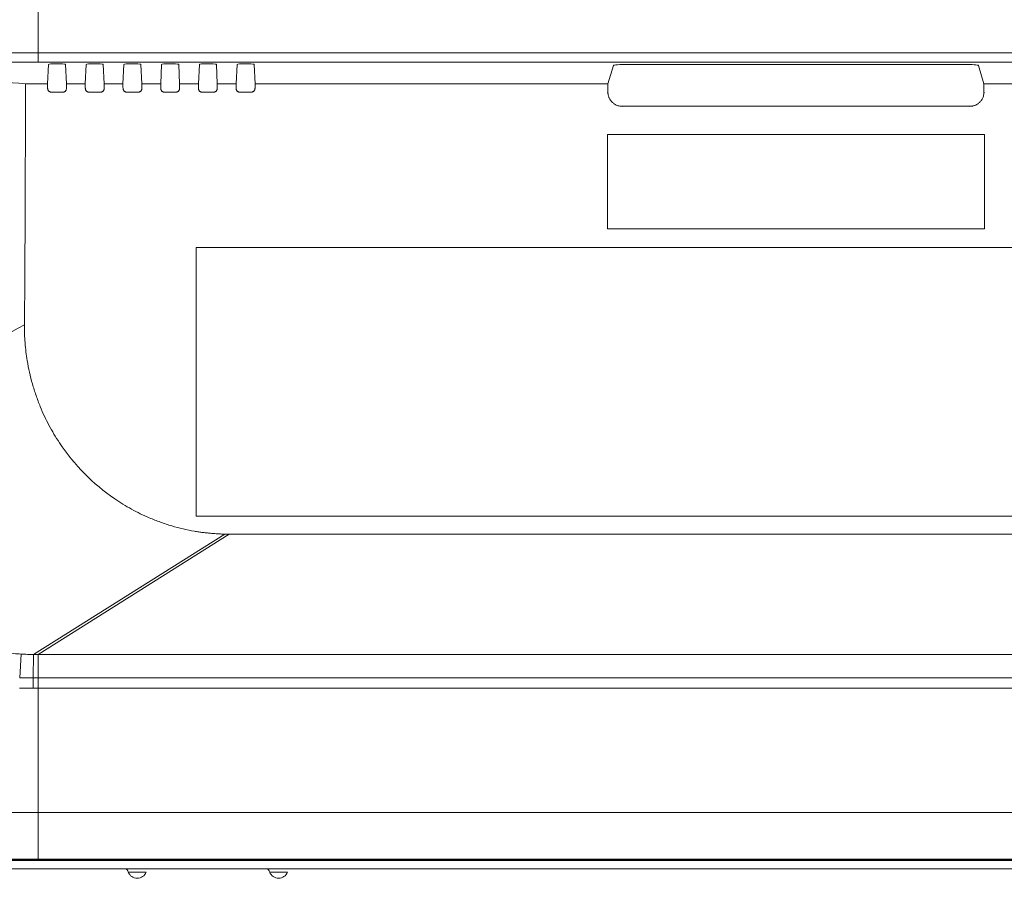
# Model space of a CAD drawing. Header units: millimetres. Extents: x 9 to 550, y 15 to 417.
# Tile 6 of 34: x 67 to 93, y 273 to 296. Entities that reach past the tile are written whole.
import ezdxf

# ---------------------------------------------------------------- set-up
doc = ezdxf.new("R2010")
doc.units = ezdxf.units.MM

msp = doc.modelspace()

# ---------------------------------------------------------------- linework, layer by layer
at = {"color": 7, "linetype": 'Continuous', "lineweight": 15}
for p, q in [((67.555, 295.063), (163.555, 295.063)), ((67.555, 294.818), (163.555, 294.818)), ((67.803, 294.244), (67.829, 294.758)), ((68.281, 294.758), (68.306, 294.244)), ((68.803, 294.244), (68.829, 294.758)), ((69.281, 294.758), (69.306, 294.244)), ((69.803, 294.244), (69.829, 294.758)), ((70.281, 294.758), (70.306, 294.244)), ((70.803, 294.244), (70.829, 294.758)), ((71.281, 294.758), (71.306, 294.244)), ((71.803, 294.244), (71.829, 294.758)), ((72.281, 294.758), (72.306, 294.244)), ((72.803, 294.244), (72.829, 294.758)), ((73.281, 294.758), (73.306, 294.244)), ((82.668, 294.244), (82.812, 294.728)), ((83.187, 294.76), (92.123, 294.76)), ((92.497, 294.728), (92.642, 294.244)), ((67.216, 294.244), (67.803, 294.244)), ((67.801, 294.144), (67.803, 294.144)), ((67.803, 294.244), (67.803, 294.144)), ((68.306, 294.244), (68.803, 294.244)), ((68.306, 294.144), (68.306, 294.244)), ((68.306, 294.144), (68.308, 294.144)), ((68.801, 294.144), (68.803, 294.144)), ((68.803, 294.244), (68.803, 294.144)), ((69.306, 294.244), (69.803, 294.244)), ((69.306, 294.144), (69.306, 294.244)), ((69.306, 294.144), (69.308, 294.144)), ((69.801, 294.144), (69.803, 294.144)), ((69.803, 294.244), (69.803, 294.144)), ((70.306, 294.244), (70.803, 294.244)), ((70.306, 294.144), (70.306, 294.244)), ((70.306, 294.144), (70.308, 294.144)), ((70.801, 294.144), (70.803, 294.144)), ((70.803, 294.244), (70.803, 294.144)), ((71.306, 294.244), (71.803, 294.244)), ((71.306, 294.144), (71.306, 294.244)), ((71.306, 294.144), (71.308, 294.144)), ((71.801, 294.144), (71.803, 294.144)), ((71.803, 294.244), (71.803, 294.144)), ((72.306, 294.244), (72.803, 294.244)), ((72.306, 294.144), (72.306, 294.244)), ((72.306, 294.144), (72.308, 294.144)), ((72.801, 294.144), (72.803, 294.144)), ((72.803, 294.244), (72.803, 294.144)), ((73.306, 294.244), (82.668, 294.244)), ((73.306, 294.144), (73.306, 294.244)), ((73.306, 294.144), (73.308, 294.144)), ((82.668, 294.244), (82.668, 294.024)), ((92.642, 294.244), (107.919, 294.244)), ((92.642, 294.024), (92.642, 294.244)), ((67.928, 294.019), (68.181, 294.019)), ((68.928, 294.019), (69.181, 294.019)), ((69.928, 294.019), (70.181, 294.019)), ((70.928, 294.019), (71.181, 294.019)), ((71.928, 294.019), (72.181, 294.019)), ((72.928, 294.019), (73.181, 294.019)), ((82.657, 294.014), (82.668, 294.024)), ((92.653, 294.014), (92.642, 294.024)), ((83.042, 293.65), (83.032, 293.639)), ((83.042, 293.65), (92.267, 293.65)), ((92.267, 293.65), (92.278, 293.639)), ((82.655, 292.9), (82.655, 290.4)), ((92.655, 292.9), (82.655, 292.9)), ((92.655, 290.4), (92.655, 292.9)), ((82.655, 290.4), (92.655, 290.4)), ((71.742, 289.9), (71.742, 282.775)), ((104.367, 289.9), (71.742, 289.9)), ((71.742, 282.775), (104.367, 282.775)), ((72.504, 282.296), (67.43, 279.103)), ((72.619, 282.295), (67.555, 279.097)), ((107.995, 282.296), (72.619, 282.295)), ((67.105, 279.112), (67.063, 278.479)), ((67.43, 279.103), (67.419, 278.479)), ((67.555, 279.097), (108.208, 279.097)), ((67.555, 279.097), (67.555, 278.48)), ((108.208, 278.48), (67.555, 278.48)), ((108.208, 278.21), (67.555, 278.209)), ((67.555, 274.913), (108.208, 274.913)), ((49.053, 273.638), (109.618, 273.638)), ((109.607, 273.413), (48.905, 273.413))]:
    msp.add_line(p, q, dxfattribs=at)
at = {"color": 8, "linetype": 'Continuous', "lineweight": 15}
for p, q in [((109.619, 273.668), (67.555, 273.668)), ((67.555, 273.646), (109.618, 273.646))]:
    msp.add_line(p, q, dxfattribs=at)
at = {"color": 7, "linetype": 'Continuous', "lineweight": 15}
for centre in [(70.18, 273.413), (73.93, 273.413)]:
    msp.add_arc(centre, 0.25, 199.5448, 340.4888, dxfattribs=at)
for centre, major_axis, start_param, end_param in [((68.055, 294.758), (0.226, 0), 0.139231, 3.137229), ((69.055, 294.758), (0.226, 0), 0.139231, 3.137229), ((70.055, 294.758), (0.226, 0), 0.139231, 3.137229), ((71.055, 294.758), (0.226, 0), 0.139231, 3.137229), ((72.055, 294.758), (0.226, 0), 0.139231, 3.137229), ((73.055, 294.758), (0.226, 0), 0.139231, 3.137229), ((83.187, 294.727), (0.375, 0), 1.570796, 3.115413), ((92.123, 294.727), (0.375, 0), 0.02618, 1.570796)]:
    msp.add_ellipse(centre, major_axis=major_axis, ratio=0.087489, start_param=start_param, end_param=end_param, dxfattribs=at)
for points in [[(67.555, 297.825), (67.555, 296.914), (67.555, 295.992), (67.555, 295.063)], [(68.279, 294.761), (68.28, 294.76), (68.281, 294.759), (68.281, 294.758)], [(69.279, 294.761), (69.28, 294.76), (69.281, 294.759), (69.281, 294.758)], [(70.279, 294.761), (70.28, 294.76), (70.281, 294.759), (70.281, 294.758)], [(71.279, 294.761), (71.28, 294.76), (71.281, 294.759), (71.281, 294.758)], [(72.279, 294.761), (72.28, 294.76), (72.281, 294.759), (72.281, 294.758)], [(73.279, 294.761), (73.28, 294.76), (73.281, 294.759), (73.281, 294.758)], [(67.061, 278.21), (67.181, 278.209), (67.3, 278.209), (67.419, 278.209)], [(67.555, 273.668), (67.555, 274.002), (67.555, 274.416), (67.555, 274.913)], [(67.555, 273.668), (67.555, 273.655), (67.555, 273.648), (67.555, 273.646)]]:
    msp.add_open_spline(points, degree=3, dxfattribs=at)
for points, knots in [([(67.555, 295.063), (67.468, 295.063), (67.294, 295.063), (67.032, 295.062), (66.769, 295.062), (66.505, 295.061), (66.24, 295.06), (65.975, 295.058), (65.708, 295.057), (65.44, 295.055), (65.171, 295.053), (64.902, 295.05), (64.556, 295.047), (64.135, 295.042), (63.639, 295.036), (63.146, 295.029), (62.654, 295.021), (62.164, 295.012), (61.676, 295.003), (61.19, 294.993), (60.705, 294.983), (60.384, 294.975), (60.224, 294.971)], [0, 0, 0, 0, 0.035145, 0.070431, 0.105862, 0.141438, 0.177162, 0.213037, 0.249063, 0.285244, 0.321581, 0.358078, 0.394736, 0.462164, 0.52952, 0.596815, 0.664063, 0.731275, 0.798463, 0.865639, 0.932814, 1, 1, 1, 1]), ([(67.555, 295.063), (67.555, 295.002), (67.555, 294.942), (67.555, 294.852), (67.555, 294.824), (67.555, 294.818)], [0, 0, 0, 0, 0.5, 0.5, 1, 1, 1, 1]), ([(60.642, 294.741), (60.71, 294.742), (60.868, 294.746), (61.139, 294.751), (61.479, 294.758), (61.889, 294.766), (62.488, 294.777), (63.223, 294.788), (64.06, 294.799), (64.91, 294.807), (65.674, 294.813), (66.335, 294.816), (66.81, 294.818), (67.208, 294.818), (67.448, 294.818), (67.555, 294.818)], [0, 0, 0, 0, 0.029947, 0.069926, 0.119937, 0.179979, 0.250051, 0.382505, 0.500086, 0.613041, 0.750064, 0.829025, 0.897, 0.953992, 1, 1, 1, 1]), ([(61.68, 294.703), (62.601, 294.627), (63.522, 294.55), (65.367, 294.397), (66.29, 294.32), (67.216, 294.244)], [0, 0, 0, 0, 0.5, 0.5, 1, 1, 1, 1]), ([(67.189, 287.85), (67.191, 288.051), (67.195, 288.486), (67.2, 289.186), (67.204, 289.98), (67.209, 291.078), (67.214, 292.51), (67.216, 293.645), (67.217, 294.244)], [0, 0, 0, 0, 0.0945692, 0.203991, 0.3282657, 0.4673936, 0.7189741, 1, 1, 1, 1]), ([(67.803, 294.144), (67.804, 294.135), (67.804, 294.119), (67.809, 294.095), (67.816, 294.075), (67.827, 294.057), (67.841, 294.043), (67.859, 294.032), (67.879, 294.025), (67.903, 294.02), (67.919, 294.019), (67.928, 294.019)], [0, 0, 0, 0, 0.129683, 0.246175, 0.352243, 0.451535, 0.548462, 0.647754, 0.753823, 0.870315, 1, 1, 1, 1]), ([(68.181, 294.019), (68.19, 294.019), (68.207, 294.02), (68.23, 294.025), (68.251, 294.032), (68.268, 294.043), (68.282, 294.057), (68.293, 294.075), (68.301, 294.095), (68.306, 294.119), (68.306, 294.135), (68.306, 294.144)], [0, 0, 0, 0, 0.129685, 0.246177, 0.352246, 0.451538, 0.548465, 0.647757, 0.753825, 0.870317, 1, 1, 1, 1]), ([(68.803, 294.144), (68.804, 294.135), (68.804, 294.119), (68.809, 294.095), (68.816, 294.075), (68.827, 294.057), (68.841, 294.043), (68.859, 294.032), (68.879, 294.025), (68.903, 294.02), (68.919, 294.019), (68.928, 294.019)], [0, 0, 0, 0, 0.129683, 0.246175, 0.352243, 0.451535, 0.548462, 0.647754, 0.753823, 0.870315, 1, 1, 1, 1]), ([(69.181, 294.019), (69.19, 294.019), (69.207, 294.02), (69.23, 294.025), (69.251, 294.032), (69.268, 294.043), (69.282, 294.057), (69.293, 294.075), (69.301, 294.095), (69.306, 294.119), (69.306, 294.135), (69.306, 294.144)], [0, 0, 0, 0, 0.129685, 0.246177, 0.352246, 0.451538, 0.548465, 0.647757, 0.753825, 0.870317, 1, 1, 1, 1]), ([(69.803, 294.144), (69.804, 294.135), (69.804, 294.119), (69.809, 294.095), (69.816, 294.075), (69.827, 294.057), (69.841, 294.043), (69.859, 294.032), (69.879, 294.025), (69.903, 294.02), (69.919, 294.019), (69.928, 294.019)], [0, 0, 0, 0, 0.1296835, 0.2461748, 0.3522434, 0.4515348, 0.5484618, 0.6477536, 0.7538229, 0.8703153, 1, 1, 1, 1]), ([(70.181, 294.019), (70.19, 294.019), (70.207, 294.02), (70.23, 294.025), (70.251, 294.032), (70.268, 294.043), (70.282, 294.057), (70.293, 294.075), (70.301, 294.095), (70.306, 294.119), (70.306, 294.135), (70.306, 294.144)], [0, 0, 0, 0, 0.1296847, 0.2461771, 0.3522464, 0.4515382, 0.5484652, 0.6477566, 0.7538252, 0.8703165, 1, 1, 1, 1]), ([(70.803, 294.144), (70.804, 294.135), (70.804, 294.119), (70.809, 294.095), (70.816, 294.075), (70.827, 294.057), (70.841, 294.043), (70.859, 294.032), (70.879, 294.025), (70.903, 294.02), (70.919, 294.019), (70.928, 294.019)], [0, 0, 0, 0, 0.129683, 0.246175, 0.352243, 0.451535, 0.548462, 0.647754, 0.753823, 0.870315, 1, 1, 1, 1]), ([(71.181, 294.019), (71.19, 294.019), (71.207, 294.02), (71.23, 294.025), (71.251, 294.032), (71.268, 294.043), (71.282, 294.057), (71.293, 294.075), (71.301, 294.095), (71.306, 294.119), (71.306, 294.135), (71.306, 294.144)], [0, 0, 0, 0, 0.129685, 0.246177, 0.352246, 0.451538, 0.548465, 0.647757, 0.753825, 0.870317, 1, 1, 1, 1]), ([(71.803, 294.144), (71.804, 294.135), (71.804, 294.119), (71.809, 294.095), (71.816, 294.075), (71.827, 294.057), (71.841, 294.043), (71.859, 294.032), (71.879, 294.025), (71.903, 294.02), (71.919, 294.019), (71.928, 294.019)], [0, 0, 0, 0, 0.129683, 0.246175, 0.352243, 0.451535, 0.548462, 0.647754, 0.753823, 0.870315, 1, 1, 1, 1]), ([(72.181, 294.019), (72.19, 294.019), (72.207, 294.02), (72.23, 294.025), (72.251, 294.032), (72.268, 294.043), (72.282, 294.057), (72.293, 294.075), (72.301, 294.095), (72.306, 294.119), (72.306, 294.135), (72.306, 294.144)], [0, 0, 0, 0, 0.129685, 0.246177, 0.352246, 0.451538, 0.548465, 0.647757, 0.753825, 0.870317, 1, 1, 1, 1]), ([(72.803, 294.144), (72.804, 294.135), (72.804, 294.119), (72.809, 294.095), (72.816, 294.075), (72.827, 294.057), (72.841, 294.043), (72.859, 294.032), (72.879, 294.025), (72.903, 294.02), (72.919, 294.019), (72.928, 294.019)], [0, 0, 0, 0, 0.129683, 0.246175, 0.352243, 0.451535, 0.548462, 0.647754, 0.753823, 0.870315, 1, 1, 1, 1]), ([(73.181, 294.019), (73.19, 294.019), (73.207, 294.02), (73.23, 294.025), (73.251, 294.032), (73.268, 294.043), (73.282, 294.057), (73.293, 294.075), (73.301, 294.095), (73.306, 294.119), (73.306, 294.135), (73.306, 294.144)], [0, 0, 0, 0, 0.129685, 0.246177, 0.352246, 0.451538, 0.548465, 0.647757, 0.753825, 0.870317, 1, 1, 1, 1]), ([(82.668, 294.024), (82.668, 294.013), (82.668, 293.991), (82.672, 293.958), (82.678, 293.927), (82.687, 293.897), (82.703, 293.858), (82.731, 293.81), (82.776, 293.758), (82.828, 293.713), (82.882, 293.681), (82.935, 293.662), (82.987, 293.651), (83.024, 293.65), (83.042, 293.65)], [0, 0, 0, 0, 0.057915, 0.113648, 0.167564, 0.22007, 0.271604, 0.380858, 0.500071, 0.619077, 0.728538, 0.814778, 0.904639, 1, 1, 1, 1]), ([(92.267, 293.65), (92.279, 293.65), (92.301, 293.65), (92.334, 293.654), (92.365, 293.66), (92.395, 293.669), (92.434, 293.685), (92.482, 293.713), (92.534, 293.758), (92.579, 293.81), (92.61, 293.864), (92.63, 293.917), (92.64, 293.969), (92.642, 294.006), (92.642, 294.024)], [0, 0, 0, 0, 0.057915, 0.113648, 0.167564, 0.22007, 0.271604, 0.380858, 0.500071, 0.619077, 0.728538, 0.814778, 0.904639, 1, 1, 1, 1]), ([(67.189, 287.85), (66.315, 287.374), (64.479, 286.375), (62.642, 285.376), (61.68, 284.853)], [0, 0, 0, 0, 0.476029, 1, 1, 1, 1]), ([(72.504, 282.297), (72.466, 282.297), (72.388, 282.299), (72.272, 282.306), (72.156, 282.314), (72.041, 282.325), (71.927, 282.338), (71.813, 282.354), (71.636, 282.383), (71.397, 282.432), (71.095, 282.512), (70.796, 282.61), (70.436, 282.751), (70.026, 282.95), (69.431, 283.316), (68.757, 283.88), (68.198, 284.567), (67.831, 285.181), (67.633, 285.607), (67.494, 285.975), (67.398, 286.279), (67.319, 286.587), (67.264, 286.872), (67.227, 287.133), (67.204, 287.37), (67.19, 287.609), (67.189, 287.769), (67.189, 287.85)], [0, 0, 0, 0, 0.013707, 0.027355, 0.04095, 0.054499, 0.068008, 0.081483, 0.094932, 0.131048, 0.167559, 0.204742, 0.241855, 0.303453, 0.365017, 0.487287, 0.611129, 0.674801, 0.738798, 0.776086, 0.813427, 0.850788, 0.887861, 0.915664, 0.943586, 0.971681, 1, 1, 1, 1]), ([(72.504, 282.296), (72.514, 282.296), (72.533, 282.296), (72.571, 282.296), (72.599, 282.296), (72.619, 282.295)], [0, 0, 0, 0, 0.248817, 0.498486, 1, 1, 1, 1]), ([(62.814, 281.425), (62.846, 281.386), (62.911, 281.304), (63.013, 281.18), (63.125, 281.051), (63.236, 280.928), (63.351, 280.806), (63.501, 280.655), (63.773, 280.404), (64.1, 280.152), (64.445, 279.933), (64.706, 279.786), (64.982, 279.648), (65.246, 279.533), (65.546, 279.419), (65.838, 279.325), (66.145, 279.246), (66.412, 279.191), (66.66, 279.152), (66.889, 279.126), (67.036, 279.116), (67.105, 279.112)], [0, 0, 0, 0, 0.030633, 0.063116, 0.097463, 0.133695, 0.162928, 0.19857, 0.261959, 0.384846, 0.445453, 0.506218, 0.563187, 0.629279, 0.677198, 0.753169, 0.810781, 0.864309, 0.913715, 0.958958, 1, 1, 1, 1]), ([(67.43, 279.103), (67.403, 279.103), (67.349, 279.103), (67.268, 279.105), (67.187, 279.108), (67.133, 279.11), (67.105, 279.112)], [0, 0, 0, 0, 0.2494262, 0.4983189, 0.7485532, 1, 1, 1, 1]), ([(67.555, 279.097), (67.546, 279.098), (67.525, 279.098), (67.5, 279.1), (67.477, 279.101), (67.461, 279.102), (67.444, 279.103), (67.434, 279.103), (67.43, 279.103)], [0, 0, 0, 0, 0.204948, 0.508124, 0.611439, 0.756018, 0.893476, 1, 1, 1, 1]), ([(67.419, 278.479), (67.361, 278.479), (67.242, 278.479), (67.124, 278.479), (67.063, 278.479)], [0, 0, 0, 0, 0.490936, 1, 1, 1, 1]), ([(67.555, 278.48), (67.544, 278.479), (67.522, 278.479), (67.488, 278.479), (67.454, 278.479), (67.431, 278.479), (67.419, 278.479)], [0, 0, 0, 0, 0.233404, 0.491082, 0.74565, 1, 1, 1, 1]), ([(67.419, 278.209), (67.419, 278.249), (67.419, 278.299), (67.419, 278.397), (67.419, 278.444), (67.419, 278.479)], [0, 0, 0, 0, 0.5, 0.5, 1, 1, 1, 1]), ([(67.555, 278.48), (67.555, 278.442), (67.555, 278.396), (67.555, 278.301), (67.555, 278.252), (67.555, 278.209)], [0, 0, 0, 0, 0.5, 0.5, 1, 1, 1, 1]), ([(67.419, 278.209), (67.439, 278.208), (67.484, 278.207), (67.529, 278.208), (67.555, 278.208)], [0, 0, 0, 0, 0.430732, 1, 1, 1, 1]), ([(67.555, 278.208), (67.555, 277.646), (67.555, 277.088), (67.555, 275.988), (67.555, 275.444), (67.555, 274.913)], [0, 0, 0, 0, 0.5, 0.5, 1, 1, 1, 1]), ([(67.555, 274.913), (67.359, 274.913), (66.978, 274.913), (66.426, 274.913), (65.91, 274.913), (65.43, 274.913), (64.987, 274.913), (64.581, 274.913), (64.211, 274.913), (63.879, 274.913), (62.964, 274.912), (61.548, 274.912), (59.891, 274.912), (58.599, 274.912), (57.569, 274.913), (56.521, 274.913), (55.064, 274.913), (53.554, 274.913), (52.005, 274.913), (51.203, 274.913), (50.805, 274.913)], [0, 0, 0, 0, 0.035077, 0.068014, 0.098794, 0.127404, 0.153831, 0.178066, 0.200099, 0.219922, 0.237528, 0.363676, 0.473419, 0.534205, 0.595132, 0.657807, 0.72205, 0.856245, 0.928551, 1, 1, 1, 1]), ([(67.555, 273.668), (66.355, 273.668), (64.014, 273.668), (60.629, 273.672), (57.046, 273.678), (53.936, 273.688), (51.535, 273.698), (50.317, 273.706), (49.634, 273.709), (49.286, 273.712), (49.155, 273.713)], [0, 0, 0, 0, 0.1957055, 0.3816612, 0.5518382, 0.7799104, 0.888634, 0.9433173, 0.9785696, 1, 1, 1, 1]), ([(67.555, 273.646), (66.021, 273.646), (63.678, 273.646), (60.611, 273.645), (57.978, 273.645), (55.134, 273.645), (52.068, 273.644), (50.101, 273.643), (49.155, 273.642)], [0, 0, 0, 0, 0.250011, 0.382165, 0.500028, 0.679223, 0.84588, 1, 1, 1, 1]), ([(69.944, 273.329), (69.935, 273.35), (69.921, 273.383), (69.894, 273.405), (69.884, 273.412)], [0, 0, 0, 0, 0.648363, 1, 1, 1, 1]), ([(70.415, 273.329), (70.415, 273.329), (70.415, 273.329), (70.411, 273.329), (70.406, 273.329), (70.39, 273.329), (70.351, 273.329), (70.272, 273.329), (70.18, 273.329), (70.087, 273.329), (70.009, 273.329), (69.969, 273.329), (69.954, 273.329), (69.948, 273.329), (69.945, 273.329), (69.944, 273.329), (69.944, 273.329)], [0, 0, 0, 0, 0.03088, 0.062793, 0.09264, 0.125583, 0.250364, 0.375168, 0.499988, 0.624804, 0.7496, 0.874402, 0.907344, 0.937203, 0.969116, 1, 1, 1, 1]), ([(73.694, 273.329), (73.685, 273.35), (73.671, 273.383), (73.644, 273.405), (73.634, 273.412)], [0, 0, 0, 0, 0.648363, 1, 1, 1, 1]), ([(74.165, 273.329), (74.165, 273.329), (74.165, 273.329), (74.161, 273.329), (74.156, 273.329), (74.14, 273.329), (74.101, 273.329), (74.022, 273.329), (73.93, 273.329), (73.837, 273.329), (73.759, 273.329), (73.719, 273.329), (73.704, 273.329), (73.698, 273.329), (73.695, 273.329), (73.694, 273.329), (73.694, 273.329)], [0, 0, 0, 0, 0.03088, 0.062793, 0.09264, 0.125583, 0.250364, 0.375168, 0.499988, 0.624804, 0.7496, 0.874402, 0.907344, 0.937203, 0.969117, 1, 1, 1, 1])]:
    msp.add_open_spline(points, degree=3, knots=knots, dxfattribs=at)

doc.saveas('drawing.dxf')
